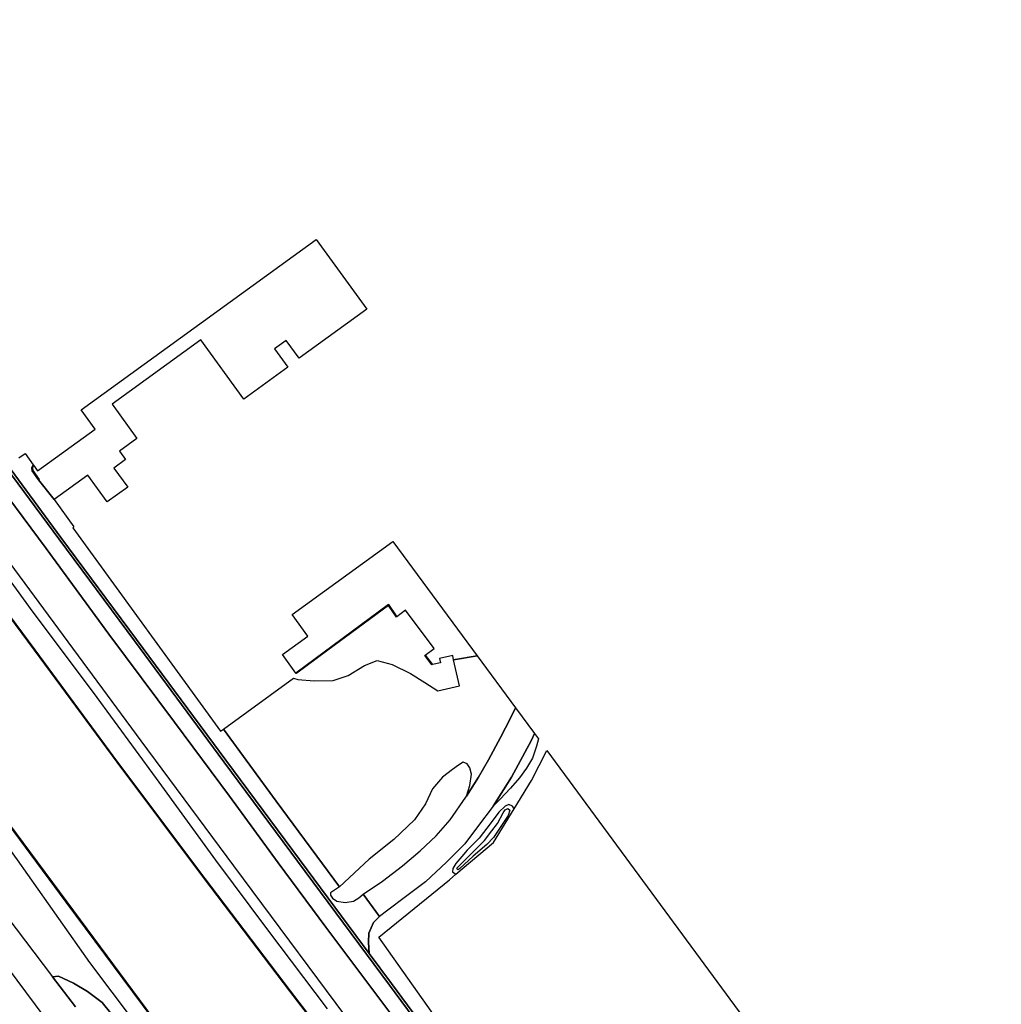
# Model space of a CAD drawing. Extents: x -26035517 to 31750492, y -9237385 to 8160032.
# Tile 252 of 256: x 30606680 to 30804660, y -7585588 to -7386959. Entities that reach past the tile are written whole.
import ezdxf

# ---------------------------------------------------------------- set-up
doc = ezdxf.new("R2010")
doc.units = 0
doc.layers.add('T-25', color=7, linetype='CONTINUOUS')

msp = doc.modelspace()

# ---------------------------------------------------------------- linework, layer by layer
at = {"layer": 'T-25', "color": 9}
for points in [[(30539144, -7386959, 14951), (30544241, -7394077, 14930), (30543803, -7394470, 14932), (30548818, -7401424, 14926), (30559095, -7415682, 14893), (30578221, -7441743, 14852), (30598539, -7469174, 14803), (30614998, -7491410, 14791), (30630248, -7511994, 14766), (30648260, -7536340, 14737), (30664674, -7558482, 14631), (30677179, -7575368, 14618), (30677028, -7573038, 14581), (30677071, -7571263, 14487), (30678055, -7569079, 14454), (30679238, -7567898, 14438)], [(30538210, -7387587, 14939), (30548404, -7401722, 14926), (30558683, -7415982, 14893), (30577811, -7442046, 14852), (30598129, -7469477, 14803), (30614588, -7491714, 14791), (30629838, -7512297, 14766), (30647850, -7536644, 14737), (30664264, -7558786, 14631), (30681252, -7581725, 14614), (30706067, -7615285, 14569), (30720682, -7635030, 14491), (30731760, -7649893, 14450), (30739211, -7660057, 14503), (30743737, -7665718, 14516), (30747678, -7670484, 14475), (30755401, -7679175, 14507), (30759401, -7683873, 14429), (30762160, -7687361, 14438), (30763899, -7689542, 14400)], [(30676125, -7593049, 14639), (30649887, -7557635, 14676), (30631151, -7532438, 14762), (30604733, -7496591, 14815), (30586238, -7471564, 14848), (30567384, -7446058, 14898), (30543182, -7413509, 14910), (30528887, -7394318, 15017), (30528887, -7394318, 15017), (30535276, -7389884, 15013), (30542177, -7399234, 14996), (30550488, -7410580, 15000), (30562573, -7426889, 14939), (30574113, -7442533, 14881), (30585848, -7458335, 14869), (30599767, -7477230, 14877), (30611995, -7493659, 14861), (30624667, -7510901, 14861), (30637897, -7528703, 14820), (30648993, -7543569, 14820), (30658840, -7557016, 14791), (30668441, -7570044, 14733), (30675688, -7579697, 14717), (30684760, -7591835, 14598)], [(30753413, -7697317, 14560), (30741494, -7681184, 14512), (30728894, -7664057, 14503), (30711464, -7640728, 14466), (30694006, -7617156, 14516), (30676125, -7593049, 14639), (30649887, -7557635, 14676), (30631151, -7532438, 14762), (30604733, -7496591, 14815), (30586238, -7471564, 14848), (30567384, -7446058, 14898), (30543182, -7413509, 14910), (30528887, -7394318, 15017)], [(30633464, -7588273, 12760), (30616156, -7564902, 12760), (30592582, -7533171, 12760), (30568103, -7500422, 12760), (30542333, -7465621, 12760), (30519995, -7435545, 12760), (30502965, -7412758, 12760), (30523501, -7398125, 12760), (30534744, -7413082, 12830), (30548597, -7432034, 12830), (30562196, -7450375, 12830), (30575018, -7467236, 12830), (30591563, -7489795, 12830), (30609634, -7514145, 12830), (30626352, -7536768, 12830), (30643949, -7560272, 12830), (30661173, -7582949, 12830), (30678719, -7605829, 12830)], [(30678719, -7605829, 12830), (30661173, -7582949, 12830), (30643949, -7560272, 12830), (30626352, -7536768, 12830), (30609634, -7514145, 12830), (30591563, -7489795, 12830), (30575018, -7467236, 12830), (30562196, -7450375, 12830), (30548597, -7432034, 12830), (30534744, -7413082, 12830), (30523501, -7398125, 12760), (30523581, -7398065, 13185), (30534824, -7413022, 13247), (30548677, -7431974, 13177), (30562276, -7450315, 13165), (30575098, -7467176, 13161), (30591643, -7489735, 13132), (30609714, -7514085, 13120), (30626432, -7536708, 13095), (30644029, -7560212, 13095), (30661253, -7582889, 13095), (30678799, -7605769, 13099)], [(30687470, -7617494, 13087), (30678759, -7605799, 13099), (30661213, -7582919, 13095), (30643989, -7560242, 13095), (30626392, -7536738, 13095), (30609674, -7514115, 13120), (30591603, -7489765, 13132), (30575058, -7467206, 13161), (30562236, -7450345, 13165), (30548637, -7432004, 13177), (30534784, -7413052, 13247), (30523572, -7398136, 13185)], [(30523581, -7398065, 13185), (30534824, -7413022, 13247), (30548677, -7431974, 13177), (30562276, -7450315, 13165), (30575098, -7467176, 13161), (30591643, -7489735, 13132), (30609714, -7514085, 13120), (30626432, -7536708, 13095), (30644029, -7560212, 13095), (30661253, -7582889, 13095), (30678799, -7605769, 13099), (30687498, -7617448, 13087)], [(30684760, -7591835, 14598), (30675688, -7579697, 14717), (30668441, -7570044, 14733), (30658840, -7557016, 14791), (30648993, -7543569, 14820), (30637897, -7528703, 14820), (30624667, -7510901, 14861), (30611995, -7493659, 14861), (30599767, -7477230, 14877), (30585848, -7458335, 14869), (30574113, -7442533, 14881), (30562573, -7426889, 14939), (30550488, -7410580, 15000), (30542177, -7399234, 14996)], [(30634317, -7595141, 14466), (30620822, -7577141, 14479), (30606224, -7556471, 14438), (30592573, -7537682, 14413), (30577449, -7517510, 14417), (30562594, -7497265, 14413), (30548983, -7479319, 14319), (30535193, -7460472, 14368), (30523156, -7444833, 14372), (30512609, -7429996, 14220), (30503618, -7417809, 14409), (30501024, -7414217, 14413), (30501024, -7414217, 14413), (30502885, -7412818, 13206), (30519915, -7435605, 13235), (30542253, -7465681, 13292), (30568023, -7500482, 13288), (30592502, -7533231, 13271), (30616076, -7564962, 13255), (30633384, -7588333, 13193)], [(30633384, -7588333, 13193), (30616076, -7564962, 13255), (30592502, -7533231, 13271), (30568023, -7500482, 13288), (30542253, -7465681, 13292), (30519915, -7435605, 13235), (30502885, -7412818, 13206), (30502965, -7412758, 12760), (30502965, -7412758, 12760), (30519995, -7435545, 12760), (30542333, -7465621, 12760), (30568103, -7500422, 12760), (30592582, -7533171, 12760), (30616156, -7564902, 12760), (30633464, -7588273, 12760)], [(30502885, -7412818, 13206), (30519915, -7435605, 13235), (30542253, -7465681, 13292), (30568023, -7500482, 13288), (30592502, -7533231, 13271), (30616076, -7564962, 13255), (30633384, -7588333, 13193), (30657183, -7620454, 13251), (30681326, -7653044, 13235), (30707444, -7688049, 13267), (30721736, -7707394, 13267), (30728306, -7716288, 13108)], [(30502970, -7412829, 13200), (30519955, -7435575, 13235), (30542293, -7465651, 13292), (30568063, -7500452, 13288), (30592542, -7533201, 13271), (30616116, -7564932, 13255), (30633424, -7588303, 13193), (30657223, -7620424, 13251), (30681366, -7653014, 13235), (30707484, -7688019, 13267), (30721776, -7707364, 13267), (30728346, -7716258, 13108)], [(30493365, -7419607, 14647), (30497555, -7425277, 14590), (30504050, -7433750, 14536), (30517339, -7451023, 14503), (30531130, -7469413, 14483), (30546209, -7489713, 14487), (30560667, -7509217, 14524), (30575147, -7528841, 14495), (30589801, -7548446, 14499), (30604108, -7567845, 14499), (30613318, -7580018, 14513)], [(30706067, -7615285, 14569), (30681252, -7581725, 14614), (30664264, -7558786, 14631), (30647850, -7536644, 14737), (30629838, -7512297, 14766), (30614588, -7491714, 14791), (30598129, -7469477, 14803)], [(30598129, -7469477, 14803), (30614588, -7491714, 14791), (30629838, -7512297, 14766), (30647850, -7536644, 14737), (30664264, -7558786, 14631), (30681252, -7581725, 14614), (30706067, -7615285, 14569)], [(30598539, -7469174, 14803), (30614998, -7491410, 14791), (30630248, -7511994, 14766), (30648260, -7536340, 14737), (30664674, -7558482, 14631), (30677179, -7575368, 14618), (30681662, -7581422, 14614), (30705229, -7613294, 14571)], [(30606529, -7475372, 14750), (30607753, -7474484, 14750), (30609381, -7476729, 14750), (30609160, -7477368, 14750), (30609227, -7477959, 14750), (30610499, -7479795, 14750), (30613603, -7483770, 14750), (30617608, -7489294, 14750), (30617396, -7489448, 14750), (30647183, -7530505, 14750), (30647759, -7530087, 14750), (30658400, -7544610, 14725), (30671181, -7561870, 14725), (30669940, -7562684, 14725), (30669374, -7563098, 14709), (30669344, -7563580, 14709), (30669791, -7564204, 14696), (30670673, -7564762, 14627), (30672310, -7565028, 14581), (30673987, -7564769, 14573), (30675106, -7564094, 14528), (30675947, -7563401, 14495), (30679238, -7567898, 14438), (30678055, -7569079, 14454), (30677071, -7571263, 14487), (30677028, -7573038, 14581), (30677179, -7575368, 14618), (30664674, -7558482, 14631), (30648260, -7536340, 14737), (30630248, -7511994, 14766), (30614998, -7491410, 14791), (30598539, -7469174, 14803)], [(30684760, -7591835, 14598), (30675688, -7579697, 14717), (30668441, -7570044, 14733), (30658840, -7557016, 14791), (30648993, -7543569, 14820), (30637897, -7528703, 14820), (30624667, -7510901, 14861), (30611995, -7493659, 14861), (30599767, -7477230, 14877)], [(30609450, -7476832, 14750), (30609262, -7477380, 14750), (30609323, -7477923, 14750), (30610581, -7479739, 14750), (30610499, -7479795, 14750), (30609227, -7477959, 14750), (30609160, -7477368, 14750), (30609381, -7476729, 14750)], [(30610497, -7479705, 17900), (30609275, -7477941, 17965), (30609211, -7477374, 17973)], [(30610499, -7479795, 14750), (30613603, -7483770, 14750)], [(30678799, -7605769, 13099), (30661253, -7582889, 13095), (30644029, -7560212, 13095), (30626432, -7536708, 13095), (30609714, -7514085, 13120), (30591643, -7489735, 13132)], [(30600079, -7493751, 14676), (30609339, -7506447, 14717), (30621490, -7522673, 14680), (30634221, -7540040, 14668), (30646178, -7556528, 14606), (30656630, -7570582, 14565), (30668721, -7586511, 14495)], [(30662395, -7518794, 14750), (30681072, -7504962, 14750), (30682735, -7507400, 14750)], [(30682694, -7507428, 14750), (30682653, -7507456, 14750), (30681048, -7505104, 14750), (30662455, -7518874, 14750)], [(30662549, -7518742, 16766), (30681060, -7505033, 16827), (30682644, -7507354, 16836)], [(30689868, -7517060, 14750), (30689828, -7517090, 14750), (30688401, -7515191, 14750), (30688441, -7515161, 14750)], [(30688464, -7515192, 16837), (30689823, -7516999, 16919)], [(30688487, -7515127, 14750), (30689924, -7517048, 14750)], [(30694204, -7516111, 14750), (30698974, -7515307, 14737)], [(30661926, -7519807, 14750), (30662777, -7520031, 14898), (30666061, -7520311, 14889), (30669927, -7520240, 14885), (30672948, -7519238, 14889), (30676206, -7517220, 14856), (30678747, -7516214, 14844), (30681805, -7517040, 14824), (30685531, -7518882, 14787), (30688425, -7520669, 14787), (30691024, -7522321, 14750)], [(30706648, -7525756, 14388), (30705672, -7527896, 14409), (30703637, -7531752, 14434), (30701264, -7536290, 14462), (30699192, -7539790, 14499), (30696787, -7543594, 14484)], [(30647759, -7530087, 14750), (30658400, -7544610, 14725), (30671181, -7561870, 14725)], [(30710483, -7530978, 14339), (30709897, -7532310, 14380), (30705858, -7539779, 14405), (30702191, -7545645, 14409)], [(30711294, -7532060, 14343), (30710930, -7533523, 14343), (30710088, -7535967, 14376), (30708876, -7537976, 14388), (30707499, -7539891, 14368), (30705695, -7542008, 14392), (30703619, -7544189, 14409), (30702191, -7545645, 14409), (30699026, -7549753, 14429), (30696482, -7553193, 14429), (30692761, -7556897, 14438), (30688504, -7560870, 14438), (30684485, -7563911, 14442), (30680898, -7566610, 14438), (30679238, -7567898, 14438), (30675947, -7563401, 14495)], [(30709892, -7540453, 14405), (30713001, -7534410, 14401)], [(30671181, -7561870, 14725), (30669940, -7562684, 14725), (30669374, -7563098, 14709), (30669344, -7563580, 14709), (30669791, -7564204, 14696), (30670673, -7564762, 14627), (30672310, -7565028, 14581), (30673987, -7564769, 14573), (30675106, -7564094, 14528), (30675947, -7563401, 14495), (30679846, -7560733, 14516), (30683858, -7557676, 14479), (30687463, -7554595, 14475), (30690658, -7551607, 14462), (30693496, -7548363, 14462), (30696638, -7543830, 14483), (30696787, -7543594, 14484), (30697449, -7541479, 14479), (30697830, -7539167, 14503), (30697477, -7537852, 14573), (30696937, -7537097, 14618), (30696107, -7536714, 14663), (30695203, -7537334, 14639), (30693941, -7538215, 14627), (30691950, -7539757, 14631), (30689937, -7542145, 14614), (30688543, -7545150, 14643), (30686303, -7548386, 14663), (30682153, -7552360, 14684), (30677190, -7556331, 14688), (30671181, -7561870, 14725)], [(30604108, -7567845, 14499), (30613318, -7580018, 14513), (30617943, -7586130, 14520)], [(30764302, -7689229, 14400), (30762560, -7687045, 14438), (30759795, -7683549, 14429), (30755786, -7678840, 14507), (30748065, -7670152, 14475), (30744133, -7665396, 14516), (30739616, -7659747, 14503), (30732170, -7649590, 14450), (30721091, -7634726, 14491), (30706477, -7614982, 14569), (30705229, -7613294, 14571), (30681662, -7581422, 14614), (30677179, -7575368, 14618)], [(30625406, -7606656, 14293), (30623325, -7608180, 14392), (30621532, -7605853, 14392), (30623639, -7604279, 14304), (30613625, -7590808, 14364), (30613534, -7590685, 14364), (30604199, -7578091, 14362)], [(30613534, -7590685, 14364), (30604199, -7578091, 14362)], [(30629791, -7593211, 14499), (30623295, -7585230, 14499), (30620375, -7583035, 14524), (30617534, -7581299, 14524), (30614529, -7579930, 14512), (30613318, -7580018, 14513), (30617943, -7586130, 14520)], [(30617943, -7586130, 14520), (30613318, -7580018, 14513), (30614529, -7579930, 14512), (30617534, -7581299, 14524), (30620375, -7583035, 14524), (30623295, -7585230, 14499), (30629791, -7593211, 14499)]]:
    msp.add_polyline3d(points, dxfattribs=at)
for points in [[(30613603, -7483770, 14750), (30610499, -7479795, 14750), (30610581, -7479739, 14750), (30609323, -7477923, 14750), (30609262, -7477380, 14750), (30609450, -7476832, 14750), (30610301, -7477997, 14750), (30621924, -7469565, 14750), (30619097, -7465668, 14750), (30666501, -7431276, 14750), (30676707, -7445344, 14750), (30663053, -7455250, 14750), (30660452, -7451664, 14750), (30658097, -7453372, 14750), (30660767, -7457052, 14750), (30651874, -7463504, 14750), (30643205, -7451555, 14750), (30625326, -7464526, 14750), (30630326, -7471418, 14750), (30626787, -7473986, 14750), (30628040, -7475713, 14750), (30625698, -7477412, 14750), (30628473, -7481237, 14750), (30624345, -7484231, 14750), (30620423, -7478824, 14750), (30613603, -7483770, 14750)], [(30609450, -7476832, 14750), (30609262, -7477380, 14750), (30609323, -7477923, 14750), (30610581, -7479739, 14750), (30610499, -7479795, 14750), (30609227, -7477959, 14750), (30609160, -7477368, 14750), (30609381, -7476729, 14750), (30609450, -7476832, 14750)], [(30698974, -7515307, 14737), (30694204, -7516111, 14750), (30694010, -7515248, 14750), (30691356, -7515834, 14750), (30691545, -7516692, 14750), (30689924, -7517048, 14750), (30688487, -7515127, 14750), (30690246, -7513819, 14750), (30684499, -7506087, 14750), (30682735, -7507400, 14750), (30681072, -7504962, 14750), (30662395, -7518794, 14750), (30659676, -7515048, 14750), (30664811, -7511322, 14750), (30661636, -7506946, 14750), (30681909, -7492238, 14750), (30698974, -7515307, 14737)], [(30662395, -7518794, 14750), (30681072, -7504962, 14750), (30682735, -7507400, 14750), (30682694, -7507428, 14750), (30682653, -7507456, 14750), (30681048, -7505104, 14750), (30662455, -7518874, 14750), (30662395, -7518794, 14750)], [(30698974, -7515307, 14737), (30706648, -7525756, 14388), (30705672, -7527896, 14409), (30703637, -7531752, 14434), (30701264, -7536290, 14462), (30699192, -7539790, 14499), (30696787, -7543594, 14484), (30697449, -7541479, 14479), (30697830, -7539167, 14503), (30697477, -7537852, 14573), (30696937, -7537097, 14618), (30696107, -7536714, 14663), (30695203, -7537334, 14639), (30693941, -7538215, 14627), (30691950, -7539757, 14631), (30689937, -7542145, 14614), (30688543, -7545150, 14643), (30686303, -7548386, 14663), (30682153, -7552360, 14684), (30677190, -7556331, 14688), (30671181, -7561870, 14725), (30658400, -7544610, 14725), (30647759, -7530087, 14750), (30661926, -7519807, 14750), (30662777, -7520031, 14898), (30666061, -7520311, 14889), (30669927, -7520240, 14885), (30672948, -7519238, 14889), (30676206, -7517220, 14856), (30678747, -7516214, 14844), (30681805, -7517040, 14824), (30685531, -7518882, 14787), (30688425, -7520669, 14787), (30691024, -7522321, 14750), (30695359, -7521364, 14750), (30694204, -7516111, 14750), (30698974, -7515307, 14737)], [(30688487, -7515127, 14750), (30689924, -7517048, 14750), (30689868, -7517060, 14750), (30689828, -7517090, 14750), (30688401, -7515191, 14750), (30688441, -7515161, 14750), (30688487, -7515127, 14750)], [(30706648, -7525756, 14388), (30710483, -7530978, 14339), (30709897, -7532310, 14380), (30705858, -7539779, 14405), (30702191, -7545645, 14409), (30699026, -7549753, 14429), (30696482, -7553193, 14429), (30692761, -7556897, 14438), (30688504, -7560870, 14438), (30684485, -7563911, 14442), (30680898, -7566610, 14438), (30679238, -7567898, 14438), (30675947, -7563401, 14495), (30679846, -7560733, 14516), (30683858, -7557676, 14479), (30687463, -7554595, 14475), (30690658, -7551607, 14462), (30693496, -7548363, 14462), (30696638, -7543830, 14483), (30696787, -7543594, 14484), (30699192, -7539790, 14499), (30701264, -7536290, 14462), (30703637, -7531752, 14434), (30705672, -7527896, 14409), (30706648, -7525756, 14388)], [(30710483, -7530978, 14339), (30711294, -7532060, 14343), (30710930, -7533523, 14343), (30710088, -7535967, 14376), (30708876, -7537976, 14388), (30707499, -7539891, 14368), (30705695, -7542008, 14392), (30703619, -7544189, 14409), (30702191, -7545645, 14409), (30705858, -7539779, 14405), (30709897, -7532310, 14380), (30710483, -7530978, 14339)], [(30713001, -7534410, 14401), (30804660, -7658944, 14527), (30764632, -7688992, 14470), (30750908, -7671119, 14532), (30742097, -7659345, 14500), (30747055, -7655555, 14500), (30743637, -7651080, 14500), (30738272, -7655179, 14500), (30719265, -7630020, 14532), (30721540, -7628183, 14618), (30711394, -7615731, 14500), (30720868, -7608422, 14500), (30717369, -7603885, 14500), (30707893, -7611192, 14500), (30692741, -7591345, 14598), (30679083, -7572029, 14495), (30693347, -7560446, 14421), (30694645, -7559348, 14407), (30702240, -7552920, 14323), (30706401, -7546140, 14368), (30709892, -7540453, 14405), (30713001, -7534410, 14401)], [(30694645, -7559348, 14407), (30702240, -7552920, 14323), (30706401, -7546140, 14368), (30706072, -7545616, 14335), (30705354, -7545299, 14331), (30704566, -7545596, 14331), (30703348, -7546799, 14360), (30701801, -7548899, 14401), (30699374, -7552080, 14397), (30696943, -7554500, 14409), (30695859, -7555790, 14409), (30694669, -7557213, 14409), (30694034, -7558185, 14380), (30693992, -7558896, 14368), (30694645, -7559348, 14407)], [(30701920, -7550607, 13740), (30703050, -7549115, 13740), (30704216, -7546972, 13740), (30704613, -7546385, 13740), (30705105, -7546120, 13740), (30705551, -7546401, 13740), (30705180, -7547500, 13715), (30702236, -7551950, 13707), (30700890, -7553347, 13719), (30698142, -7555685, 13781), (30695446, -7558194, 13883), (30695137, -7558432, 13896), (30694950, -7558405, 13896), (30694868, -7558151, 13896), (30696171, -7556793, 13875), (30698310, -7554635, 13801), (30700400, -7552522, 13740), (30701920, -7550607, 13740)]]:
    msp.add_polyline3d(points, close=True, dxfattribs=at)

doc.saveas('drawing.dxf')
